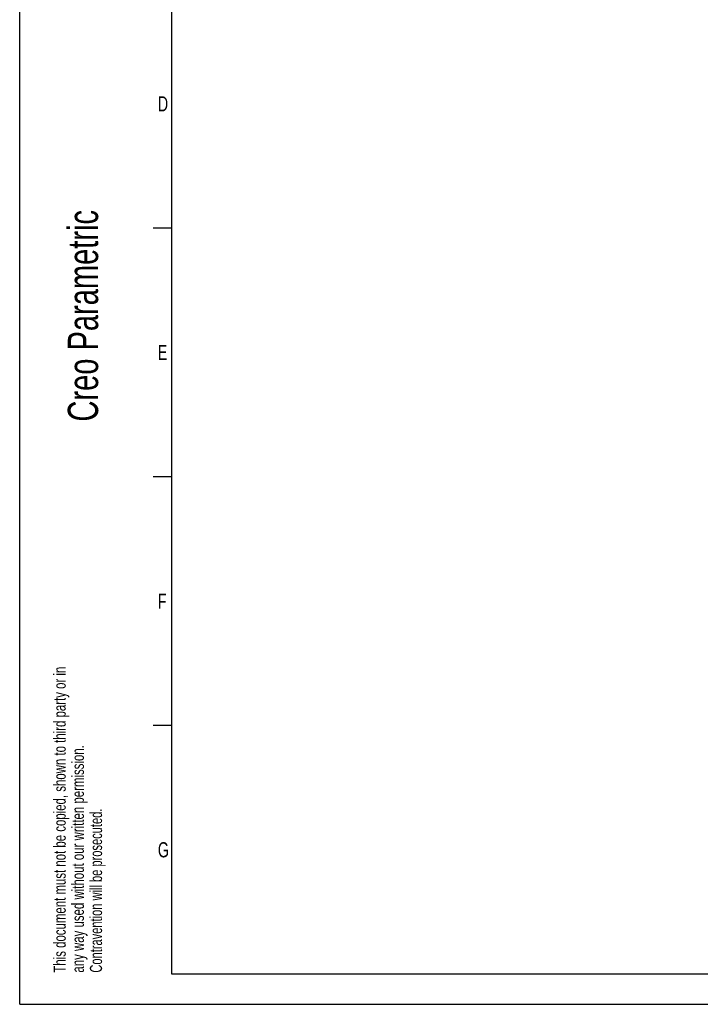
# Model space of a CAD drawing. Extents: x -23 to 420, y 0 to 444.
# Tile 1 of 18: x 0 to 112, y 0 to 162. Entities that reach past the tile are written whole.
import ezdxf

# ---------------------------------------------------------------- set-up
doc = ezdxf.new("R2010")
doc.units = 0
doc.header["$LTSCALE"] = 23.1
doc.layers.add('ASEM_85_100-10_DXF_FORMAT', color=7, linetype='CONTINUOUS')
doc.styles.get("Standard").update_dxf_attribs({"font": 'txt', "width": 0.7})

# ---------------------------------------------------------------- blocks, each defined once
blk = doc.blocks.new('SQS_LAGTEXT_BL0', base_point=(7.49, 145.42))
at = {"layer": 'ASEM_85_100-10_DXF_FORMAT', "color": 7, "linetype": 'CONTINUOUS'}
for q in [(0, 14.98), (14.98, 0)]:
    blk.add_line((0, 0), q, dxfattribs=at)
for s, height, width, p in [('Creo Parametric', 4.9947, 0.71746, (12.92, 96.09)), ('This document must not be copied, shown to third party or in', 1.9979, 0.704762, (7.58, 5.22)), ('any way used without our written permission.', 1.9979, 0.705628, (10.58, 5.22)), ('Contravention will be prosecuted.', 1.9979, 0.684704, (13.57, 5.22))]:
    blk.add_text(s, height=height, rotation=90, dxfattribs=dict(at, width=width)).set_placement(p)

msp = doc.modelspace()

# ---------------------------------------------------------------- linework, layer by layer
at = {"layer": 'ASEM_85_100-10_DXF_FORMAT', "color": 7, "linetype": 'CONTINUOUS'}
for p, q in [((-0.00158, -0.00152), (-0.00158, 296.99848)), ((24.99842, 291.99848), (24.99842, 4.99848)), ((24.99842, 127.99848), (21.99842, 127.99848)), ((24.99842, 86.99848), (21.99842, 86.99848)), ((24.99842, 45.99848), (21.99842, 45.99848)), ((24.99842, 4.99848), (414.99842, 4.99848)), ((-0.00158, -0.00152), (419.99842, -0.00152))]:
    msp.add_line(p, q, dxfattribs=at)

# ---------------------------------------------------------------- block references
msp.add_blockref('SQS_LAGTEXT_BL0', (7.49052, 145.42059), dxfattribs=at)

# ---------------------------------------------------------------- texts
at = {"layer": 'ASEM_85_100-10_DXF_FORMAT', "color": 7, "linetype": 'CONTINUOUS', "char_height": 2.5, "attachment_point": 1}
for s, insert, width in [('D', (22.77171, 149.73026), 3.3928571), ('E', (22.77171, 108.73026), 2.6785714), ('F', (22.77171, 67.73026), 2.6785714), ('G', (22.77171, 26.73026), 2.9464286)]:
    msp.add_mtext(s, dxfattribs=dict(at, insert=insert, width=width))

doc.saveas('drawing.dxf')
